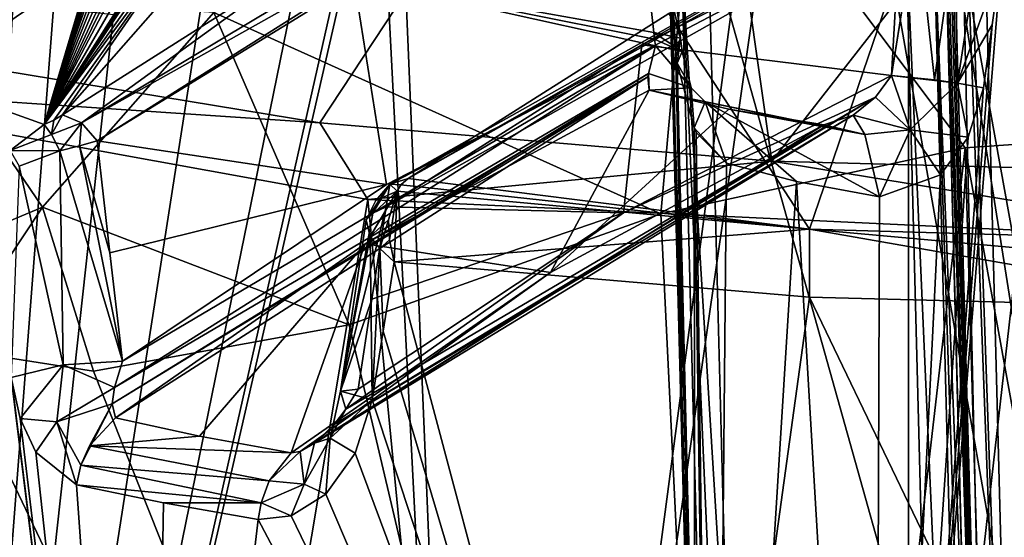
# Model space of a CAD drawing. Header units: millimetres. Extents: x -348 to 175, y 0 to 247.
# Tile 153 of 196: x 134.26 to 146.71, y 82.37 to 88.92. Entities that reach past the tile are written whole.
import ezdxf

# ---------------------------------------------------------------- set-up
doc = ezdxf.new("R2010")
doc.units = ezdxf.units.MM
doc.header["$LTSCALE"] = 65.185185
for name, color, linetype in [('1026', 7, 'CONTINUOUS'), ('1028', 7, 'CONTINUOUS'), ('1031', 7, 'CONTINUOUS'), ('1032', 7, 'CONTINUOUS'), ('1035', 7, 'CONTINUOUS'), ('1042', 7, 'CONTINUOUS'), ('1056', 7, 'CONTINUOUS'), ('1057', 7, 'CONTINUOUS'), ('1059', 7, 'CONTINUOUS'), ('1062', 7, 'CONTINUOUS'), ('1067', 7, 'CONTINUOUS'), ('1068', 7, 'CONTINUOUS'), ('1073', 7, 'CONTINUOUS'), ('1074', 7, 'CONTINUOUS'), ('1075', 7, 'CONTINUOUS'), ('1076', 7, 'CONTINUOUS'), ('1079', 7, 'CONTINUOUS'), ('1080', 7, 'CONTINUOUS'), ('1081', 7, 'CONTINUOUS'), ('1085', 7, 'CONTINUOUS'), ('1087', 7, 'CONTINUOUS'), ('1089', 7, 'CONTINUOUS'), ('1093', 7, 'CONTINUOUS'), ('1124', 7, 'CONTINUOUS'), ('1125', 7, 'CONTINUOUS'), ('1126', 7, 'CONTINUOUS'), ('1129', 7, 'CONTINUOUS'), ('1149', 7, 'CONTINUOUS'), ('1150', 7, 'CONTINUOUS'), ('1151', 7, 'CONTINUOUS'), ('1152', 7, 'CONTINUOUS'), ('1153', 7, 'CONTINUOUS'), ('1154', 7, 'CONTINUOUS'), ('1183', 7, 'CONTINUOUS'), ('1185', 7, 'CONTINUOUS'), ('1191', 7, 'CONTINUOUS'), ('1192', 7, 'CONTINUOUS'), ('1193', 7, 'CONTINUOUS'), ('1194', 7, 'CONTINUOUS'), ('1195', 7, 'CONTINUOUS'), ('1216', 7, 'CONTINUOUS'), ('1217', 7, 'CONTINUOUS'), ('1218', 7, 'CONTINUOUS'), ('1219', 7, 'CONTINUOUS'), ('1516', 7, 'CONTINUOUS')]:
    doc.layers.add(name, color=color, linetype=linetype)

msp = doc.modelspace()

# ---------------------------------------------------------------- linework, layer by layer
at = {"layer": '1026', "color": 7, "linetype": 'CONTINUOUS', "true_color": 0xe0f2ff}
for points in [[(135.816, 69.577, -16.817), (129.513, 65.474, -8.018), (130.521, 88.127, -10.225), (135.816, 69.577, -16.817)], [(138.662, 86.651, -18.853), (135.816, 69.577, -16.817), (130.521, 88.127, -10.225), (138.662, 86.651, -18.853)], [(140.186, 70.916, -19.69), (135.816, 69.577, -16.817), (138.662, 86.651, -18.853), (140.186, 70.916, -19.69)], [(149.999, 86.113, -22), (140.186, 70.916, -19.69), (138.662, 86.651, -18.853), (149.999, 86.113, -22)], [(144.992, 71.724, -21.422), (140.186, 70.916, -19.69), (149.999, 86.113, -22), (144.992, 71.724, -21.422)], [(150, 71.994, -22), (144.992, 71.724, -21.422), (149.999, 86.113, -22), (150, 71.994, -22)]]:
    msp.add_3dface(points, dxfattribs=at)
at = {"layer": '1028', "color": 7, "linetype": 'CONTINUOUS', "true_color": 0xe0f2ff}
for points in [[(145.724, 80.133, 7.276), (145.461, 90.179, 7.539), (142.966, 89.974, 7.534), (145.724, 80.133, 7.276)], [(143.227, 80.031, 7.273), (145.724, 80.133, 7.276), (142.966, 89.974, 7.534), (143.227, 80.031, 7.273)]]:
    msp.add_3dface(points, dxfattribs=at)
at = {"layer": '1031', "color": 7, "linetype": 'CONTINUOUS', "true_color": 0xe0f2ff}
for points in [[(142.7, 94.665, 0.162), (150, 95.123, 0), (143.77, 87.134, -20.59), (142.7, 94.665, 0.162)], [(143.77, 87.134, -20.59), (150, 95.123, 0), (150.004, 86.969, -21.517), (143.77, 87.134, -20.59)], [(135.541, 93.304, 0.635), (142.7, 94.665, 0.162), (133.368, 88.389, -13.576), (135.541, 93.304, 0.635)], [(133.368, 88.389, -13.576), (142.7, 94.665, 0.162), (138.058, 87.62, -17.873), (133.368, 88.389, -13.576)], [(138.058, 87.62, -17.873), (142.7, 94.665, 0.162), (143.77, 87.134, -20.59), (138.058, 87.62, -17.873)], [(130.144, 89.373, -8.07), (135.541, 93.304, 0.635), (133.368, 88.389, -13.576), (130.144, 89.373, -8.07)]]:
    msp.add_3dface(points, dxfattribs=at)
at = {"layer": '1032', "color": 7, "linetype": 'CONTINUOUS', "true_color": 0xe0f2ff}
for points in [[(149.983, 87.565, 22), (146.216, 87.303, 21.672), (147.525, 80.075, 21.86), (149.983, 87.565, 22)], [(146.216, 87.303, 21.672), (142.368, 86.467, 20.634), (143.482, 63.6, 21.012), (146.216, 87.303, 21.672)], [(146.216, 87.303, 21.672), (143.482, 63.6, 21.012), (146.5, 77.6, 21.72), (146.216, 87.303, 21.672)], [(147.525, 80.075, 21.86), (146.216, 87.303, 21.672), (146.5, 77.6, 21.72), (147.525, 80.075, 21.86)], [(142.368, 86.467, 20.634), (138.427, 85.061, 18.71), (143.482, 63.6, 21.012), (142.368, 86.467, 20.634)], [(138.427, 85.061, 18.71), (135.193, 84.476, 16.271), (143.482, 63.6, 21.012), (138.427, 85.061, 18.71)], [(143.482, 63.6, 21.012), (133.36, 84.765, 14.392), (132.734, 63.6, 13.633), (143.482, 63.6, 21.012)], [(135.193, 84.476, 16.271), (133.36, 84.765, 14.392), (143.482, 63.6, 21.012), (135.193, 84.476, 16.271)]]:
    msp.add_3dface(points, dxfattribs=at)
at = {"layer": '1035', "color": 7, "linetype": 'CONTINUOUS', "true_color": 0xe0f2ff}
for points in [[(142.471, 89.002, -11.834), (144.246, 86.272, -18.019), (145.724, 90.607, -8.597), (142.471, 89.002, -11.834)], [(144.246, 86.272, -18.019), (150, 86.108, -18.926), (145.724, 90.607, -8.597), (144.246, 86.272, -18.019)], [(145.724, 90.607, -8.597), (150, 86.108, -18.926), (146.655, 90.534, -9.006), (145.724, 90.607, -8.597)], [(146.655, 90.534, -9.006), (150, 86.108, -18.926), (147.623, 90.479, -9.312), (146.655, 90.534, -9.006)], [(139.174, 86.914, -15.112), (144.246, 86.272, -18.019), (142.471, 89.002, -11.834), (139.174, 86.914, -15.112)], [(139.082, 86.833, -15.236), (144.246, 86.272, -18.019), (139.174, 86.914, -15.112), (139.082, 86.833, -15.236)], [(139.034, 86.754, -15.374), (144.246, 86.272, -18.019), (139.082, 86.833, -15.236), (139.034, 86.754, -15.374)]]:
    msp.add_3dface(points, dxfattribs=at)
at = {"layer": '1042', "color": 7, "linetype": 'CONTINUOUS', "true_color": 0xe0f2ff}
for points in [[(130.521, 88.127, -10.225), (133.368, 88.389, -13.576), (138.058, 87.62, -17.873), (130.521, 88.127, -10.225)], [(138.662, 86.651, -18.853), (130.521, 88.127, -10.225), (138.058, 87.62, -17.873), (138.662, 86.651, -18.853)], [(138.662, 86.651, -18.853), (138.058, 87.62, -17.873), (143.77, 87.134, -20.59), (138.662, 86.651, -18.853)], [(149.999, 86.113, -22), (138.662, 86.651, -18.853), (143.77, 87.134, -20.59), (149.999, 86.113, -22)], [(149.999, 86.113, -22), (143.77, 87.134, -20.59), (150.004, 86.969, -21.517), (149.999, 86.113, -22)]]:
    msp.add_3dface(points, dxfattribs=at)
at = {"layer": '1056', "color": 7, "linetype": 'CONTINUOUS', "true_color": 0xe0f2ff}
for points in [[(149.983, 87.565, 22), (150.003, 92.981, 23.593), (142.847, 91.798, 22.347), (149.983, 87.565, 22)], [(142.368, 86.467, 20.634), (142.847, 91.798, 22.347), (136.715, 89.015, 19.065), (142.368, 86.467, 20.634)], [(142.368, 86.467, 20.634), (146.216, 87.303, 21.672), (142.847, 91.798, 22.347), (142.368, 86.467, 20.634)], [(146.216, 87.303, 21.672), (149.983, 87.565, 22), (142.847, 91.798, 22.347), (146.216, 87.303, 21.672)], [(138.427, 85.061, 18.71), (142.368, 86.467, 20.634), (136.715, 89.015, 19.065), (138.427, 85.061, 18.71)]]:
    msp.add_3dface(points, dxfattribs=at)
at = {"layer": '1057', "color": 7, "linetype": 'CONTINUOUS', "true_color": 0xe0f2ff}
for points in [[(132.69, 89.291, 16.697), (131.776, 85.389, 12.324), (134.549, 86.554, 16.113), (132.69, 89.291, 16.697)], [(136.715, 89.015, 19.065), (132.69, 89.291, 16.697), (134.549, 86.554, 16.113), (136.715, 89.015, 19.065)], [(138.427, 85.061, 18.71), (136.715, 89.015, 19.065), (134.549, 86.554, 16.113), (138.427, 85.061, 18.71)], [(131.776, 85.389, 12.324), (133.36, 84.765, 14.392), (134.549, 86.554, 16.113), (131.776, 85.389, 12.324)], [(133.36, 84.765, 14.392), (135.193, 84.476, 16.271), (134.549, 86.554, 16.113), (133.36, 84.765, 14.392)], [(135.193, 84.476, 16.271), (138.427, 85.061, 18.71), (134.549, 86.554, 16.113), (135.193, 84.476, 16.271)]]:
    msp.add_3dface(points, dxfattribs=at)
at = {"layer": '1059', "color": 7, "linetype": 'CONTINUOUS', "true_color": 0xe0f2ff}
for points in [[(150, 95.252, 19.171), (147.299, 78.102, 19.433), (144.362, 94.804, 18.336), (150, 95.252, 19.171)], [(138.969, 93.51, 15.735), (144.011, 94.747, 18.226), (140.143, 65.414, 17.348), (138.969, 93.51, 15.735)], [(144.362, 94.804, 18.336), (147.299, 78.102, 19.433), (140.143, 65.414, 17.348), (144.362, 94.804, 18.336)], [(144.011, 94.747, 18.226), (144.362, 94.804, 18.336), (140.143, 65.414, 17.348), (144.011, 94.747, 18.226)], [(138.811, 91.379, 15.692), (138.969, 93.51, 15.735), (140.143, 65.414, 17.348), (138.811, 91.379, 15.692)], [(138.528, 90.548, 15.514), (138.811, 91.379, 15.692), (132.86, 65.414, 10.213), (138.528, 90.548, 15.514)], [(132.86, 65.414, 10.213), (138.811, 91.379, 15.692), (140.143, 65.414, 17.348), (132.86, 65.414, 10.213)], [(137.884, 90.019, 15.034), (138.528, 90.548, 15.514), (132.86, 65.414, 10.213), (137.884, 90.019, 15.034)], [(136.62, 89.514, 13.939), (137.884, 90.019, 15.034), (132.86, 65.414, 10.213), (136.62, 89.514, 13.939)], [(134.227, 89.93, 11.14), (134.688, 89.075, 11.803), (132.86, 65.414, 10.213), (134.227, 89.93, 11.14)], [(135.447, 88.99, 12.731), (136.62, 89.514, 13.939), (132.86, 65.414, 10.213), (135.447, 88.99, 12.731)], [(134.688, 89.075, 11.803), (135.447, 88.99, 12.731), (132.86, 65.414, 10.213), (134.688, 89.075, 11.803)], [(135.864, 70.559, -13.89), (133.859, 86.776, -10.75), (131.318, 67.116, -6.878), (135.864, 70.559, -13.89)], [(134.004, 85.59, -11.02), (133.859, 86.776, -10.75), (135.864, 70.559, -13.89), (134.004, 85.59, -11.02)], [(138.996, 85.859, -15.998), (138.856, 84.985, -15.929), (142.493, 72.716, -18.28), (138.996, 85.859, -15.998)], [(144.246, 85.415, -18.557), (138.996, 85.859, -15.998), (142.493, 72.716, -18.28), (144.246, 85.415, -18.557)], [(134.154, 84.396, -11.289), (134.004, 85.59, -11.02), (135.864, 70.559, -13.89), (134.154, 84.396, -11.289)], [(150, 73.434, -19.742), (144.246, 85.415, -18.557), (142.493, 72.716, -18.28), (150, 73.434, -19.742)], [(150, 85.264, -19.433), (144.246, 85.415, -18.557), (150, 73.434, -19.742), (150, 85.264, -19.433)], [(138.856, 84.985, -15.929), (138.719, 84.113, -15.86), (142.493, 72.716, -18.28), (138.856, 84.985, -15.929)], [(134.269, 83.878, -11.471), (134.154, 84.396, -11.289), (135.864, 70.559, -13.89), (134.269, 83.878, -11.471)], [(138.719, 84.113, -15.86), (138.505, 83.44, -15.727), (142.493, 72.716, -18.28), (138.719, 84.113, -15.86)], [(134.465, 83.454, -11.753), (134.269, 83.878, -11.471), (135.864, 70.559, -13.89), (134.465, 83.454, -11.753)], [(134.982, 83.039, -12.425), (134.465, 83.454, -11.753), (135.864, 70.559, -13.89), (134.982, 83.039, -12.425)], [(138.505, 83.44, -15.727), (138.131, 82.922, -15.464), (142.493, 72.716, -18.28), (138.505, 83.44, -15.727)], [(136.08, 82.811, -13.652), (134.982, 83.039, -12.425), (135.864, 70.559, -13.89), (136.08, 82.811, -13.652)], [(138.131, 82.922, -15.464), (137.696, 82.645, -15.13), (142.493, 72.716, -18.28), (138.131, 82.922, -15.464)], [(137.275, 82.602, -14.779), (136.08, 82.811, -13.652), (135.864, 70.559, -13.89), (137.275, 82.602, -14.779)], [(142.493, 72.716, -18.28), (137.275, 82.602, -14.779), (135.864, 70.559, -13.89), (142.493, 72.716, -18.28)], [(137.696, 82.645, -15.13), (137.275, 82.602, -14.779), (142.493, 72.716, -18.28), (137.696, 82.645, -15.13)]]:
    msp.add_3dface(points, dxfattribs=at)
at = {"layer": '1062', "color": 7, "linetype": 'CONTINUOUS', "true_color": 0xe0f2ff}
for points in [[(138.628, 86.087, -9.033), (140.972, 85.727, -11.183), (142.219, 88.031, -5.442), (138.628, 86.087, -9.033)], [(142.219, 88.031, -5.442), (140.972, 85.727, -11.183), (143.228, 87.794, -6.678), (142.219, 88.031, -5.442)], [(140.972, 85.727, -11.183), (144.429, 87.594, -7.726), (143.228, 87.794, -6.678), (140.972, 85.727, -11.183)], [(135.474, 83.886, -12.187), (136.537, 83.655, -13.372), (138.628, 86.087, -9.033), (135.474, 83.886, -12.187)], [(136.537, 83.655, -13.372), (137.693, 83.443, -14.461), (138.628, 86.087, -9.033), (136.537, 83.655, -13.372)], [(137.693, 83.443, -14.461), (140.972, 85.727, -11.183), (138.628, 86.087, -9.033), (137.693, 83.443, -14.461)]]:
    msp.add_3dface(points, dxfattribs=at)
at = {"layer": '1067', "color": 7, "linetype": 'CONTINUOUS', "true_color": 0xe0f2ff}
for points in [[(142.126, 88.608, -11.363), (145.398, 90.228, -8.106), (145.283, 88.217, -7.675), (142.126, 88.608, -11.363)], [(145.283, 88.217, -7.675), (145.398, 90.228, -8.106), (145.44, 89.206, -7.775), (145.283, 88.217, -7.675)], [(138.897, 86.556, -14.576), (142.126, 88.608, -11.363), (141.897, 86.481, -11.059), (138.897, 86.556, -14.576)], [(141.897, 86.481, -11.059), (142.126, 88.608, -11.363), (145.283, 88.217, -7.675), (141.897, 86.481, -11.059)], [(138.716, 85.387, -14.492), (138.897, 86.556, -14.576), (141.897, 86.481, -11.059), (138.716, 85.387, -14.492)], [(138.543, 84.247, -14.409), (138.716, 85.387, -14.492), (141.897, 86.481, -11.059), (138.543, 84.247, -14.409)]]:
    msp.add_3dface(points, dxfattribs=at)
at = {"layer": '1068', "color": 7, "linetype": 'CONTINUOUS', "true_color": 0xe0f2ff}
for points in [[(138.485, 89.44, -7.647), (142.278, 88.763, -4.707), (142.139, 90.026, -4.405), (138.485, 89.44, -7.647)], [(135.242, 87.391, -10.874), (138.9, 86.839, -8.142), (138.485, 89.44, -7.647), (135.242, 87.391, -10.874)], [(142.289, 88.679, -4.725), (142.278, 88.763, -4.707), (138.485, 89.44, -7.647), (142.289, 88.679, -4.725)], [(142.301, 88.594, -4.744), (142.289, 88.679, -4.725), (138.485, 89.44, -7.647), (142.301, 88.594, -4.744)], [(138.9, 86.839, -8.142), (142.301, 88.594, -4.744), (138.485, 89.44, -7.647), (138.9, 86.839, -8.142)], [(135.402, 85.976, -11.183), (138.9, 86.839, -8.142), (135.242, 87.391, -10.874), (135.402, 85.976, -11.183)], [(135.562, 84.604, -11.479), (138.9, 86.839, -8.142), (135.402, 85.976, -11.183), (135.562, 84.604, -11.479)]]:
    msp.add_3dface(points, dxfattribs=at)
at = {"layer": '1073', "color": 7, "linetype": 'CONTINUOUS', "true_color": 0xe0f2ff}
for points in [[(153.631, 93.702, 9.131), (146.369, 93.702, 9.131), (148.181, 78.65, 8.737), (153.631, 93.702, 9.131)], [(146.369, 93.702, 9.131), (146.987, 70.087, 8.513), (148.181, 78.65, 8.737), (146.369, 93.702, 9.131)]]:
    msp.add_3dface(points, dxfattribs=at)
at = {"layer": '1074', "color": 7, "linetype": 'CONTINUOUS', "true_color": 0xe0f2ff}
for points in [[(146.487, 70.087, 8.013), (145.955, 90.395, 8.545), (146.487, 70.087, 7.513), (146.487, 70.087, 8.013)], [(146.487, 70.087, 7.513), (145.955, 90.395, 8.545), (146.224, 80.131, 7.776), (146.487, 70.087, 7.513)], [(146.224, 80.131, 7.776), (145.955, 90.395, 8.545), (145.959, 90.275, 8.302), (146.224, 80.131, 7.776)], [(145.961, 90.176, 8.039), (146.224, 80.131, 7.776), (145.959, 90.275, 8.302), (145.961, 90.176, 8.039)]]:
    msp.add_3dface(points, dxfattribs=at)
at = {"layer": '1075', "color": 7, "linetype": 'CONTINUOUS', "true_color": 0xe0f2ff}
for points in [[(142.721, 80.255, -3.276), (142.453, 90.481, 4.175), (142.45, 90.61, -3.337), (142.721, 80.255, -3.276)], [(142.459, 90.279, 4.268), (142.453, 90.481, 4.175), (142.721, 80.255, -3.276), (142.459, 90.279, 4.268)], [(142.464, 90.052, 4.432), (142.459, 90.279, 4.268), (142.721, 80.255, -3.276), (142.464, 90.052, 4.432)], [(142.475, 89.657, 4.949), (142.464, 90.052, 4.432), (142.721, 80.255, -3.276), (142.475, 89.657, 4.949)], [(142.482, 89.401, 5.754), (142.475, 89.657, 4.949), (142.721, 80.255, -3.276), (142.482, 89.401, 5.754)], [(142.48, 89.464, 7.02), (142.481, 89.437, 6.86), (142.721, 80.255, -3.276), (142.48, 89.464, 7.02)], [(142.734, 79.775, 6.767), (142.48, 89.464, 7.02), (142.721, 80.255, -3.276), (142.734, 79.775, 6.767)], [(142.481, 89.409, 6.699), (142.721, 80.255, -3.276), (142.481, 89.437, 6.86), (142.481, 89.409, 6.699)], [(142.481, 89.409, 6.699), (142.482, 89.401, 5.754), (142.721, 80.255, -3.276), (142.481, 89.409, 6.699)]]:
    msp.add_3dface(points, dxfattribs=at)
at = {"layer": '1076', "color": 7, "linetype": 'CONTINUOUS', "true_color": 0xe0f2ff}
for points in [[(147.287, 89.603, -7.816), (145.072, 70.087, -5.998), (146.671, 89.652, -7.576), (147.287, 89.603, -7.816)], [(146.671, 89.652, -7.576), (145.072, 70.087, -5.998), (146.559, 88.859, -7.503), (146.671, 89.652, -7.576)], [(147.981, 70.087, -7.496), (145.072, 70.087, -5.998), (147.287, 89.603, -7.816), (147.981, 70.087, -7.496)], [(146.559, 88.859, -7.503), (145.072, 70.087, -5.998), (146.448, 88.061, -7.428), (146.559, 88.859, -7.503)], [(142.552, 88.544, -3.54), (142.563, 88.459, -3.556), (142.799, 79.182, -3.487), (142.552, 88.544, -3.54)], [(142.573, 88.375, -3.573), (142.799, 79.182, -3.487), (142.563, 88.459, -3.556), (142.573, 88.375, -3.573)], [(142.799, 79.182, -3.487), (142.573, 88.375, -3.573), (142.788, 87.554, -3.943), (142.799, 79.182, -3.487)], [(146.448, 88.061, -7.428), (145.072, 70.087, -5.998), (146.254, 87.437, -7.313), (146.448, 88.061, -7.428)], [(143.039, 70.087, -3.436), (142.799, 79.182, -3.487), (142.788, 87.554, -3.943), (143.039, 70.087, -3.436)], [(142.815, 87.497, -3.991), (143.039, 70.087, -3.436), (142.788, 87.554, -3.943), (142.815, 87.497, -3.991)], [(143.199, 87.11, -4.596), (143.039, 70.087, -3.436), (142.815, 87.497, -3.991), (143.199, 87.11, -4.596)], [(146.254, 87.437, -7.313), (145.072, 70.087, -5.998), (145.902, 86.963, -7.108), (146.254, 87.437, -7.313)], [(144.082, 86.877, -5.68), (143.039, 70.087, -3.436), (143.199, 87.11, -4.596), (144.082, 86.877, -5.68)], [(145.902, 86.963, -7.108), (145.072, 70.087, -5.998), (145.131, 86.681, -6.595), (145.902, 86.963, -7.108)], [(145.072, 70.087, -5.998), (143.039, 70.087, -3.436), (144.082, 86.877, -5.68), (145.072, 70.087, -5.998)], [(145.131, 86.681, -6.595), (145.072, 70.087, -5.998), (144.082, 86.877, -5.68), (145.131, 86.681, -6.595)]]:
    msp.add_3dface(points, dxfattribs=at)
at = {"layer": '1079', "color": 7, "linetype": 'CONTINUOUS', "true_color": 0xe0f2ff}
for points in [[(145.5, 70.1, 4.5), (145.5, 93.504, 4.5), (148.181, 76.55, 4.5), (145.5, 70.1, 4.5)], [(145.5, 93.504, 4.5), (154.5, 93.504, 4.5), (151.819, 78.65, 4.5), (145.5, 93.504, 4.5)], [(150, 79.7, 4.5), (145.5, 93.504, 4.5), (151.819, 78.65, 4.5), (150, 79.7, 4.5)], [(145.5, 93.504, 4.5), (150, 79.7, 4.5), (148.181, 78.65, 4.5), (145.5, 93.504, 4.5)], [(148.181, 76.55, 4.5), (145.5, 93.504, 4.5), (148.181, 78.65, 4.5), (148.181, 76.55, 4.5)]]:
    msp.add_3dface(points, dxfattribs=at)
at = {"layer": '1080', "color": 7, "linetype": 'CONTINUOUS', "true_color": 0xe0f2ff}
for points in [[(145.5, 93.504, 4.5), (145.5, 70.1, 4.5), (145.5, 92.84, -0.06), (145.5, 93.504, 4.5)], [(145.5, 92.84, -0.06), (145.5, 70.1, 4.5), (145.5, 91.839, -4.5), (145.5, 92.84, -0.06)], [(145.5, 70.1, 4.5), (145.5, 70.1, -4.5), (145.5, 91.839, -4.5), (145.5, 70.1, 4.5)]]:
    msp.add_3dface(points, dxfattribs=at)
at = {"layer": '1081', "color": 7, "linetype": 'CONTINUOUS', "true_color": 0xe0f2ff}
for points in [[(145.5, 91.839, -4.5), (145.5, 70.1, -4.5), (154.5, 91.839, -4.5), (145.5, 91.839, -4.5)], [(145.5, 70.1, -4.5), (154.5, 70.1, -4.5), (154.5, 91.839, -4.5), (145.5, 70.1, -4.5)]]:
    msp.add_3dface(points, dxfattribs=at)
at = {"layer": '1085', "color": 7, "linetype": 'CONTINUOUS', "true_color": 0xe0f2ff}
for points in [[(146.101, 93.603, 9.049), (146.987, 70.087, 8.513), (146.161, 93.635, 9.083), (146.101, 93.603, 9.049)], [(146.987, 70.087, 8.513), (146.369, 93.702, 9.131), (146.161, 93.635, 9.083), (146.987, 70.087, 8.513)], [(145.977, 93.506, 8.931), (145.976, 92.426, 8.86), (146.634, 70.081, 8.366), (145.977, 93.506, 8.931)], [(146.101, 93.603, 9.049), (145.977, 93.506, 8.931), (146.634, 70.081, 8.366), (146.101, 93.603, 9.049)], [(146.987, 70.087, 8.513), (146.101, 93.603, 9.049), (146.634, 70.081, 8.366), (146.987, 70.087, 8.513)], [(145.976, 92.426, 8.86), (145.979, 91.389, 8.787), (146.634, 70.081, 8.366), (145.976, 92.426, 8.86)], [(146.634, 70.081, 8.366), (145.979, 91.389, 8.787), (145.965, 90.769, 8.692), (146.634, 70.081, 8.366)], [(145.955, 90.395, 8.545), (146.634, 70.081, 8.366), (145.965, 90.769, 8.692), (145.955, 90.395, 8.545)], [(145.955, 90.395, 8.545), (146.487, 70.087, 8.013), (146.634, 70.081, 8.366), (145.955, 90.395, 8.545)]]:
    msp.add_3dface(points, dxfattribs=at)
at = {"layer": '1087', "color": 7, "linetype": 'CONTINUOUS', "true_color": 0xe0f2ff}
for points in [[(145.461, 90.179, 7.539), (146.341, 70.081, 7.159), (145.815, 90.182, 7.685), (145.461, 90.179, 7.539)], [(145.461, 90.179, 7.539), (145.724, 80.133, 7.276), (146.341, 70.081, 7.159), (145.461, 90.179, 7.539)], [(146.487, 70.087, 7.513), (146.224, 80.131, 7.776), (145.815, 90.182, 7.685), (146.487, 70.087, 7.513)], [(146.341, 70.081, 7.159), (146.487, 70.087, 7.513), (145.815, 90.182, 7.685), (146.341, 70.081, 7.159)], [(146.224, 80.131, 7.776), (145.961, 90.176, 8.039), (145.815, 90.182, 7.685), (146.224, 80.131, 7.776)]]:
    msp.add_3dface(points, dxfattribs=at)
at = {"layer": '1089', "color": 7, "linetype": 'CONTINUOUS', "true_color": 0xe0f2ff}
for points in [[(142.721, 80.255, -3.276), (142.45, 90.61, -3.337), (142.452, 90.581, -3.376), (142.721, 80.255, -3.276)], [(142.987, 70.087, -3.214), (142.452, 90.581, -3.376), (143, 70.087, -3.328), (142.987, 70.087, -3.214)], [(142.987, 70.087, -3.214), (142.721, 80.255, -3.276), (142.452, 90.581, -3.376), (142.987, 70.087, -3.214)], [(143, 70.087, -3.328), (142.452, 90.581, -3.376), (142.493, 89.606, -3.461), (143, 70.087, -3.328)], [(142.552, 88.544, -3.54), (143, 70.087, -3.328), (142.493, 89.606, -3.461), (142.552, 88.544, -3.54)], [(142.552, 88.544, -3.54), (142.799, 79.182, -3.487), (143, 70.087, -3.328), (142.552, 88.544, -3.54)]]:
    msp.add_3dface(points, dxfattribs=at)
at = {"layer": '1093', "color": 7, "linetype": 'CONTINUOUS', "true_color": 0xe0f2ff}
for points in [[(143.227, 80.031, 7.273), (142.966, 89.974, 7.534), (142.629, 89.745, 7.391), (143.227, 80.031, 7.273)], [(142.48, 89.464, 7.02), (143.134, 70.081, 6.866), (142.629, 89.745, 7.391), (142.48, 89.464, 7.02)], [(143.487, 70.087, 7.013), (143.227, 80.031, 7.273), (142.629, 89.745, 7.391), (143.487, 70.087, 7.013)], [(143.134, 70.081, 6.866), (143.487, 70.087, 7.013), (142.629, 89.745, 7.391), (143.134, 70.081, 6.866)], [(142.48, 89.464, 7.02), (142.734, 79.775, 6.767), (143.134, 70.081, 6.866), (142.48, 89.464, 7.02)]]:
    msp.add_3dface(points, dxfattribs=at)
at = {"layer": '1124', "color": 7, "linetype": 'CONTINUOUS', "true_color": 0xe0f2ff}
for points in [[(142.301, 88.594, -4.744), (135.562, 84.604, -11.479), (135.461, 84.271, -11.712), (142.301, 88.594, -4.744)], [(142.301, 88.594, -4.744), (135.461, 84.271, -11.712), (142.212, 88.245, -5.051), (142.301, 88.594, -4.744)], [(142.301, 88.594, -4.744), (138.9, 86.839, -8.142), (135.562, 84.604, -11.479), (142.301, 88.594, -4.744)], [(135.461, 84.271, -11.712), (135.429, 84.064, -11.91), (142.212, 88.245, -5.051), (135.461, 84.271, -11.712)], [(142.212, 88.245, -5.051), (135.429, 84.064, -11.91), (142.205, 88.203, -5.106), (142.212, 88.245, -5.051)], [(135.429, 84.064, -11.91), (135.474, 83.886, -12.187), (142.205, 88.203, -5.106), (135.429, 84.064, -11.91)], [(135.474, 83.886, -12.187), (138.628, 86.087, -9.033), (142.205, 88.203, -5.106), (135.474, 83.886, -12.187)], [(138.628, 86.087, -9.033), (142.219, 88.031, -5.442), (142.205, 88.203, -5.106), (138.628, 86.087, -9.033)]]:
    msp.add_3dface(points, dxfattribs=at)
at = {"layer": '1125', "color": 7, "linetype": 'CONTINUOUS', "true_color": 0xe0f2ff}
for points in [[(141.897, 86.481, -11.059), (145.283, 88.217, -7.675), (145.083, 87.943, -7.75), (141.897, 86.481, -11.059)], [(138.236, 83.801, -14.546), (138.386, 83.994, -14.496), (145.083, 87.943, -7.75), (138.236, 83.801, -14.546)], [(144.8, 87.717, -7.79), (138.236, 83.801, -14.546), (145.083, 87.943, -7.75), (144.8, 87.717, -7.79)], [(138.386, 83.994, -14.496), (141.897, 86.481, -11.059), (145.083, 87.943, -7.75), (138.386, 83.994, -14.496)], [(144.429, 87.594, -7.726), (137.988, 83.564, -14.569), (144.8, 87.717, -7.79), (144.429, 87.594, -7.726)], [(137.988, 83.564, -14.569), (138.236, 83.801, -14.546), (144.8, 87.717, -7.79), (137.988, 83.564, -14.569)], [(144.429, 87.594, -7.726), (140.972, 85.727, -11.183), (137.809, 83.459, -14.531), (144.429, 87.594, -7.726)], [(137.988, 83.564, -14.569), (144.429, 87.594, -7.726), (137.809, 83.459, -14.531), (137.988, 83.564, -14.569)], [(138.543, 84.247, -14.409), (141.897, 86.481, -11.059), (138.386, 83.994, -14.496), (138.543, 84.247, -14.409)], [(140.972, 85.727, -11.183), (137.693, 83.443, -14.461), (137.809, 83.459, -14.531), (140.972, 85.727, -11.183)]]:
    msp.add_3dface(points, dxfattribs=at)
at = {"layer": '1126', "color": 7, "linetype": 'CONTINUOUS', "true_color": 0xe0f2ff}
for points in [[(137.878, 89.676, -7.611), (135.042, 87.62, -10.836), (141.391, 91.421, -4.116), (137.878, 89.676, -7.611)], [(141.391, 91.421, -4.116), (135.042, 87.62, -10.836), (141.615, 91.313, -4.295), (141.391, 91.421, -4.116)], [(135.042, 87.62, -10.836), (135.242, 87.391, -10.874), (141.615, 91.313, -4.295), (135.042, 87.62, -10.836)], [(135.242, 87.391, -10.874), (138.485, 89.44, -7.647), (141.615, 91.313, -4.295), (135.242, 87.391, -10.874)], [(134.805, 87.719, -10.668), (135.042, 87.62, -10.836), (137.878, 89.676, -7.611), (134.805, 87.719, -10.668)]]:
    msp.add_3dface(points, dxfattribs=at)
at = {"layer": '1129', "color": 7, "linetype": 'CONTINUOUS', "true_color": 0xe0f2ff}
for points in [[(138.94, 86.841, -14.823), (139.174, 86.914, -15.112), (145.479, 90.531, -8.319), (138.94, 86.841, -14.823)], [(145.398, 90.228, -8.106), (138.94, 86.841, -14.823), (145.479, 90.531, -8.319), (145.398, 90.228, -8.106)], [(139.174, 86.914, -15.112), (142.471, 89.002, -11.834), (145.724, 90.607, -8.597), (139.174, 86.914, -15.112)], [(139.174, 86.914, -15.112), (145.724, 90.607, -8.597), (145.479, 90.531, -8.319), (139.174, 86.914, -15.112)], [(145.398, 90.228, -8.106), (142.126, 88.608, -11.363), (138.897, 86.556, -14.576), (145.398, 90.228, -8.106)], [(145.398, 90.228, -8.106), (138.897, 86.556, -14.576), (138.94, 86.841, -14.823), (145.398, 90.228, -8.106)]]:
    msp.add_3dface(points, dxfattribs=at)
at = {"layer": '1149', "color": 7, "linetype": 'CONTINUOUS', "true_color": 0xe0f2ff}
for points in [[(142.278, 88.763, -4.707), (142.289, 88.679, -4.725), (142.638, 88.52, -4.198), (142.278, 88.763, -4.707)], [(142.278, 88.763, -4.707), (142.638, 88.52, -4.198), (142.615, 88.689, -4.163), (142.278, 88.763, -4.707)], [(142.289, 88.679, -4.725), (142.301, 88.594, -4.744), (142.638, 88.52, -4.198), (142.289, 88.679, -4.725)], [(142.563, 88.459, -3.556), (142.552, 88.544, -3.54), (142.615, 88.689, -4.163), (142.563, 88.459, -3.556)], [(142.573, 88.375, -3.573), (142.563, 88.459, -3.556), (142.615, 88.689, -4.163), (142.573, 88.375, -3.573)], [(142.638, 88.52, -4.198), (142.573, 88.375, -3.573), (142.615, 88.689, -4.163), (142.638, 88.52, -4.198)]]:
    msp.add_3dface(points, dxfattribs=at)
at = {"layer": '1150', "color": 7, "linetype": 'CONTINUOUS', "true_color": 0xe0f2ff}
for points in [[(142.301, 88.594, -4.744), (142.212, 88.245, -5.051), (142.751, 88.06, -4.526), (142.301, 88.594, -4.744)], [(142.638, 88.52, -4.198), (142.301, 88.594, -4.744), (142.751, 88.06, -4.526), (142.638, 88.52, -4.198)], [(142.573, 88.375, -3.573), (142.638, 88.52, -4.198), (142.751, 88.06, -4.526), (142.573, 88.375, -3.573)], [(142.788, 87.554, -3.943), (142.573, 88.375, -3.573), (142.751, 88.06, -4.526), (142.788, 87.554, -3.943)], [(142.219, 88.031, -5.442), (142.212, 88.245, -5.051), (142.205, 88.203, -5.106), (142.219, 88.031, -5.442)], [(142.212, 88.245, -5.051), (142.219, 88.031, -5.442), (142.751, 88.06, -4.526), (142.212, 88.245, -5.051)], [(142.219, 88.031, -5.442), (142.927, 87.884, -4.931), (142.751, 88.06, -4.526), (142.219, 88.031, -5.442)], [(142.927, 87.884, -4.931), (142.788, 87.554, -3.943), (142.751, 88.06, -4.526), (142.927, 87.884, -4.931)], [(143.199, 87.11, -4.596), (142.788, 87.554, -3.943), (142.927, 87.884, -4.931), (143.199, 87.11, -4.596)], [(143.199, 87.11, -4.596), (142.815, 87.497, -3.991), (142.788, 87.554, -3.943), (143.199, 87.11, -4.596)]]:
    msp.add_3dface(points, dxfattribs=at)
at = {"layer": '1151', "color": 7, "linetype": 'CONTINUOUS', "true_color": 0xe0f2ff}
for points in [[(142.219, 88.031, -5.442), (143.228, 87.794, -6.678), (144.948, 87.472, -6.995), (142.219, 88.031, -5.442)], [(142.927, 87.884, -4.931), (142.219, 88.031, -5.442), (144.948, 87.472, -6.995), (142.927, 87.884, -4.931)], [(145.131, 86.681, -6.595), (144.082, 86.877, -5.68), (142.927, 87.884, -4.931), (145.131, 86.681, -6.595)], [(145.131, 86.681, -6.595), (142.927, 87.884, -4.931), (144.948, 87.472, -6.995), (145.131, 86.681, -6.595)], [(144.082, 86.877, -5.68), (143.199, 87.11, -4.596), (142.927, 87.884, -4.931), (144.082, 86.877, -5.68)], [(143.228, 87.794, -6.678), (144.429, 87.594, -7.726), (144.948, 87.472, -6.995), (143.228, 87.794, -6.678)]]:
    msp.add_3dface(points, dxfattribs=at)
at = {"layer": '1152', "color": 7, "linetype": 'CONTINUOUS', "true_color": 0xe0f2ff}
for points in [[(145.083, 87.943, -7.75), (145.283, 88.217, -7.675), (145.519, 87.529, -7.169), (145.083, 87.943, -7.75)], [(145.283, 88.217, -7.675), (146.118, 88.122, -7.339), (145.519, 87.529, -7.169), (145.283, 88.217, -7.675)], [(146.118, 88.122, -7.339), (145.283, 88.217, -7.675), (145.828, 88.165, -7.357), (146.118, 88.122, -7.339)], [(146.118, 88.122, -7.339), (146.254, 87.437, -7.313), (145.519, 87.529, -7.169), (146.118, 88.122, -7.339)], [(146.448, 88.061, -7.428), (146.254, 87.437, -7.313), (146.118, 88.122, -7.339), (146.448, 88.061, -7.428)], [(144.8, 87.717, -7.79), (145.083, 87.943, -7.75), (145.519, 87.529, -7.169), (144.8, 87.717, -7.79)], [(144.429, 87.594, -7.726), (144.8, 87.717, -7.79), (144.948, 87.472, -6.995), (144.429, 87.594, -7.726)], [(144.948, 87.472, -6.995), (144.8, 87.717, -7.79), (145.519, 87.529, -7.169), (144.948, 87.472, -6.995)], [(145.131, 86.681, -6.595), (144.948, 87.472, -6.995), (145.519, 87.529, -7.169), (145.131, 86.681, -6.595)], [(145.902, 86.963, -7.108), (145.131, 86.681, -6.595), (145.519, 87.529, -7.169), (145.902, 86.963, -7.108)], [(146.254, 87.437, -7.313), (145.902, 86.963, -7.108), (145.519, 87.529, -7.169), (146.254, 87.437, -7.313)]]:
    msp.add_3dface(points, dxfattribs=at)
at = {"layer": '1153', "color": 7, "linetype": 'CONTINUOUS', "true_color": 0xe0f2ff}
for points in [[(145.605, 90.23, -7.876), (145.283, 88.217, -7.675), (145.44, 89.206, -7.775), (145.605, 90.23, -7.876)], [(145.283, 88.217, -7.675), (145.605, 90.23, -7.876), (145.828, 88.165, -7.357), (145.283, 88.217, -7.675)], [(145.828, 88.165, -7.357), (145.605, 90.23, -7.876), (146.09, 90.027, -7.552), (145.828, 88.165, -7.357)], [(146.118, 88.122, -7.339), (145.828, 88.165, -7.357), (146.09, 90.027, -7.552), (146.118, 88.122, -7.339)], [(146.383, 89.854, -7.513), (146.118, 88.122, -7.339), (146.09, 90.027, -7.552), (146.383, 89.854, -7.513)], [(146.671, 89.652, -7.576), (146.118, 88.122, -7.339), (146.383, 89.854, -7.513), (146.671, 89.652, -7.576)], [(146.671, 89.652, -7.576), (146.559, 88.859, -7.503), (146.118, 88.122, -7.339), (146.671, 89.652, -7.576)], [(146.559, 88.859, -7.503), (146.448, 88.061, -7.428), (146.118, 88.122, -7.339), (146.559, 88.859, -7.503)]]:
    msp.add_3dface(points, dxfattribs=at)
at = {"layer": '1154', "color": 7, "linetype": 'CONTINUOUS', "true_color": 0xe0f2ff}
for points in [[(142.076, 91.045, -4.118), (142.139, 90.026, -4.405), (142.615, 88.689, -4.163), (142.076, 91.045, -4.118)], [(142.076, 91.045, -4.118), (142.615, 88.689, -4.163), (142.362, 90.853, -3.791), (142.076, 91.045, -4.118)], [(142.552, 88.544, -3.54), (142.493, 89.606, -3.461), (142.362, 90.853, -3.791), (142.552, 88.544, -3.54)], [(142.615, 88.689, -4.163), (142.552, 88.544, -3.54), (142.362, 90.853, -3.791), (142.615, 88.689, -4.163)], [(142.139, 90.026, -4.405), (142.278, 88.763, -4.707), (142.615, 88.689, -4.163), (142.139, 90.026, -4.405)]]:
    msp.add_3dface(points, dxfattribs=at)
at = {"layer": '1183', "color": 7, "linetype": 'CONTINUOUS', "true_color": 0xe0f2ff}
msp.add_3dface([(134.573, 87.596, -10.795), (132.451, 88.359, -6.68), (134.14, 87.267, -10.875), (134.573, 87.596, -10.795)], dxfattribs=at)
at = {"layer": '1185', "color": 7, "linetype": 'CONTINUOUS', "true_color": 0xe0f2ff}
for points in [[(138.937, 86.14, -15.902), (139.034, 86.754, -15.374), (138.925, 86.393, -15.757), (138.937, 86.14, -15.902)], [(138.996, 85.859, -15.998), (139.034, 86.754, -15.374), (138.937, 86.14, -15.902), (138.996, 85.859, -15.998)], [(144.246, 86.272, -18.019), (139.034, 86.754, -15.374), (138.996, 85.859, -15.998), (144.246, 86.272, -18.019)], [(144.246, 86.272, -18.019), (138.996, 85.859, -15.998), (144.246, 85.415, -18.557), (144.246, 86.272, -18.019)], [(150, 86.108, -18.926), (144.246, 86.272, -18.019), (150, 85.753, -19.29), (150, 86.108, -18.926)], [(144.246, 86.272, -18.019), (144.246, 85.415, -18.557), (150, 85.264, -19.433), (144.246, 86.272, -18.019)], [(144.246, 86.272, -18.019), (150, 85.264, -19.433), (150, 85.753, -19.29), (144.246, 86.272, -18.019)]]:
    msp.add_3dface(points, dxfattribs=at)
at = {"layer": '1191', "color": 7, "linetype": 'CONTINUOUS', "true_color": 0xe0f2ff}
for points in [[(135.402, 85.976, -11.183), (135.242, 87.391, -10.874), (135.017, 87.326, -11.022), (135.402, 85.976, -11.183)], [(134.768, 87.263, -11.101), (135.562, 84.604, -11.479), (135.017, 87.326, -11.022), (134.768, 87.263, -11.101)], [(135.562, 84.604, -11.479), (135.402, 85.976, -11.183), (135.017, 87.326, -11.022), (135.562, 84.604, -11.479)], [(134.255, 87.069, -11.055), (134.81, 84.557, -11.678), (134.768, 87.263, -11.101), (134.255, 87.069, -11.055)], [(134.81, 84.557, -11.678), (135.562, 84.604, -11.479), (134.768, 87.263, -11.101), (134.81, 84.557, -11.678)], [(134.154, 84.396, -11.289), (134.81, 84.557, -11.678), (134.255, 87.069, -11.055), (134.154, 84.396, -11.289)]]:
    msp.add_3dface(points, dxfattribs=at)
at = {"layer": '1192', "color": 7, "linetype": 'CONTINUOUS', "true_color": 0xe0f2ff}
for points in [[(134.154, 84.396, -11.289), (134.269, 83.878, -11.471), (134.81, 84.557, -11.678), (134.154, 84.396, -11.289)], [(134.81, 84.557, -11.678), (134.269, 83.878, -11.471), (134.731, 83.837, -11.896), (134.81, 84.557, -11.678)], [(135.461, 84.271, -11.712), (134.81, 84.557, -11.678), (134.731, 83.837, -11.896), (135.461, 84.271, -11.712)], [(135.461, 84.271, -11.712), (135.562, 84.604, -11.479), (134.81, 84.557, -11.678), (135.461, 84.271, -11.712)], [(135.429, 84.064, -11.91), (135.461, 84.271, -11.712), (134.731, 83.837, -11.896), (135.429, 84.064, -11.91)], [(135.429, 84.064, -11.91), (134.731, 83.837, -11.896), (135.037, 83.288, -12.429), (135.429, 84.064, -11.91)], [(135.429, 84.064, -11.91), (135.037, 83.288, -12.429), (135.146, 83.533, -12.387), (135.429, 84.064, -11.91)], [(135.474, 83.886, -12.187), (135.429, 84.064, -11.91), (135.146, 83.533, -12.387), (135.474, 83.886, -12.187)], [(134.269, 83.878, -11.471), (134.465, 83.454, -11.753), (134.731, 83.837, -11.896), (134.269, 83.878, -11.471)], [(134.465, 83.454, -11.753), (134.982, 83.039, -12.425), (134.731, 83.837, -11.896), (134.465, 83.454, -11.753)], [(134.731, 83.837, -11.896), (134.982, 83.039, -12.425), (135.037, 83.288, -12.429), (134.731, 83.837, -11.896)]]:
    msp.add_3dface(points, dxfattribs=at)
at = {"layer": '1193', "color": 7, "linetype": 'CONTINUOUS', "true_color": 0xe0f2ff}
for points in [[(136.537, 83.655, -13.372), (135.474, 83.886, -12.187), (135.146, 83.533, -12.387), (136.537, 83.655, -13.372)], [(137.693, 83.443, -14.461), (136.537, 83.655, -13.372), (135.146, 83.533, -12.387), (137.693, 83.443, -14.461)], [(135.146, 83.533, -12.387), (135.037, 83.288, -12.429), (137.417, 83.09, -14.711), (135.146, 83.533, -12.387)], [(137.693, 83.443, -14.461), (135.146, 83.533, -12.387), (137.417, 83.09, -14.711), (137.693, 83.443, -14.461)], [(135.037, 83.288, -12.429), (134.982, 83.039, -12.425), (137.314, 82.811, -14.775), (135.037, 83.288, -12.429)], [(137.417, 83.09, -14.711), (135.037, 83.288, -12.429), (137.314, 82.811, -14.775), (137.417, 83.09, -14.711)], [(134.982, 83.039, -12.425), (136.08, 82.811, -13.652), (137.314, 82.811, -14.775), (134.982, 83.039, -12.425)], [(136.08, 82.811, -13.652), (137.275, 82.602, -14.779), (137.314, 82.811, -14.775), (136.08, 82.811, -13.652)]]:
    msp.add_3dface(points, dxfattribs=at)
at = {"layer": '1194', "color": 7, "linetype": 'CONTINUOUS', "true_color": 0xe0f2ff}
for points in [[(138.188, 83.63, -15.296), (138.719, 84.113, -15.86), (138.316, 84.224, -15.176), (138.188, 83.63, -15.296)], [(138.386, 83.994, -14.496), (138.188, 83.63, -15.296), (138.316, 84.224, -15.176), (138.386, 83.994, -14.496)], [(138.543, 84.247, -14.409), (138.386, 83.994, -14.496), (138.316, 84.224, -15.176), (138.543, 84.247, -14.409)], [(138.505, 83.44, -15.727), (138.719, 84.113, -15.86), (138.188, 83.63, -15.296), (138.505, 83.44, -15.727)], [(138.386, 83.994, -14.496), (138.236, 83.801, -14.546), (138.188, 83.63, -15.296), (138.386, 83.994, -14.496)], [(138.236, 83.801, -14.546), (137.988, 83.564, -14.569), (138.188, 83.63, -15.296), (138.236, 83.801, -14.546)], [(137.988, 83.564, -14.569), (137.809, 83.459, -14.531), (137.858, 83.047, -15.181), (137.988, 83.564, -14.569)], [(137.858, 83.047, -15.181), (138.131, 82.922, -15.464), (138.188, 83.63, -15.296), (137.858, 83.047, -15.181)], [(137.988, 83.564, -14.569), (137.858, 83.047, -15.181), (138.188, 83.63, -15.296), (137.988, 83.564, -14.569)], [(138.131, 82.922, -15.464), (138.505, 83.44, -15.727), (138.188, 83.63, -15.296), (138.131, 82.922, -15.464)], [(137.809, 83.459, -14.531), (137.693, 83.443, -14.461), (137.417, 83.09, -14.711), (137.809, 83.459, -14.531)], [(137.809, 83.459, -14.531), (137.417, 83.09, -14.711), (137.858, 83.047, -15.181), (137.809, 83.459, -14.531)], [(137.417, 83.09, -14.711), (137.314, 82.811, -14.775), (137.858, 83.047, -15.181), (137.417, 83.09, -14.711)], [(137.314, 82.811, -14.775), (137.696, 82.645, -15.13), (137.858, 83.047, -15.181), (137.314, 82.811, -14.775)], [(137.696, 82.645, -15.13), (138.131, 82.922, -15.464), (137.858, 83.047, -15.181), (137.696, 82.645, -15.13)], [(137.275, 82.602, -14.779), (137.696, 82.645, -15.13), (137.314, 82.811, -14.775), (137.275, 82.602, -14.779)]]:
    msp.add_3dface(points, dxfattribs=at)
at = {"layer": '1195', "color": 7, "linetype": 'CONTINUOUS', "true_color": 0xe0f2ff}
for points in [[(138.897, 86.556, -14.576), (138.716, 85.387, -14.492), (138.316, 84.224, -15.176), (138.897, 86.556, -14.576)], [(138.897, 86.556, -14.576), (138.316, 84.224, -15.176), (138.727, 86.478, -14.828), (138.897, 86.556, -14.576)], [(138.727, 86.478, -14.828), (138.316, 84.224, -15.176), (138.641, 86.393, -15.112), (138.727, 86.478, -14.828)], [(138.641, 86.393, -15.112), (138.316, 84.224, -15.176), (138.693, 86.18, -15.601), (138.641, 86.393, -15.112)], [(138.316, 84.224, -15.176), (138.719, 84.113, -15.86), (138.693, 86.18, -15.601), (138.316, 84.224, -15.176)], [(138.693, 86.18, -15.601), (138.719, 84.113, -15.86), (138.815, 86.028, -15.822), (138.693, 86.18, -15.601)], [(138.719, 84.113, -15.86), (138.856, 84.985, -15.929), (138.815, 86.028, -15.822), (138.719, 84.113, -15.86)], [(138.856, 84.985, -15.929), (138.996, 85.859, -15.998), (138.815, 86.028, -15.822), (138.856, 84.985, -15.929)], [(138.716, 85.387, -14.492), (138.543, 84.247, -14.409), (138.316, 84.224, -15.176), (138.716, 85.387, -14.492)]]:
    msp.add_3dface(points, dxfattribs=at)
at = {"layer": '1216', "color": 7, "linetype": 'CONTINUOUS', "true_color": 0xe0f2ff}
for points in [[(134.573, 87.596, -10.795), (134.14, 87.267, -10.875), (134.664, 87.471, -10.998), (134.573, 87.596, -10.795)], [(134.14, 87.267, -10.875), (134.768, 87.263, -11.101), (134.664, 87.471, -10.998), (134.14, 87.267, -10.875)], [(134.14, 87.267, -10.875), (134.255, 87.069, -11.055), (134.768, 87.263, -11.101), (134.14, 87.267, -10.875)]]:
    msp.add_3dface(points, dxfattribs=at)
at = {"layer": '1217', "color": 7, "linetype": 'CONTINUOUS', "true_color": 0xe0f2ff}
for points in [[(134.573, 87.596, -10.795), (134.664, 87.471, -10.998), (134.693, 87.651, -10.752), (134.573, 87.596, -10.795)], [(135.042, 87.62, -10.836), (134.805, 87.719, -10.668), (134.664, 87.471, -10.998), (135.042, 87.62, -10.836)], [(134.664, 87.471, -10.998), (134.805, 87.719, -10.668), (134.693, 87.651, -10.752), (134.664, 87.471, -10.998)], [(134.768, 87.263, -11.101), (135.042, 87.62, -10.836), (134.664, 87.471, -10.998), (134.768, 87.263, -11.101)], [(135.042, 87.62, -10.836), (134.768, 87.263, -11.101), (135.017, 87.326, -11.022), (135.042, 87.62, -10.836)], [(135.242, 87.391, -10.874), (135.042, 87.62, -10.836), (135.017, 87.326, -11.022), (135.242, 87.391, -10.874)]]:
    msp.add_3dface(points, dxfattribs=at)
at = {"layer": '1218', "color": 7, "linetype": 'CONTINUOUS', "true_color": 0xe0f2ff}
for points in [[(139.034, 86.754, -15.374), (138.641, 86.393, -15.112), (138.693, 86.18, -15.601), (139.034, 86.754, -15.374)], [(138.641, 86.393, -15.112), (139.034, 86.754, -15.374), (138.766, 86.637, -15.263), (138.641, 86.393, -15.112)], [(138.925, 86.393, -15.757), (139.034, 86.754, -15.374), (138.693, 86.18, -15.601), (138.925, 86.393, -15.757)], [(138.925, 86.393, -15.757), (138.693, 86.18, -15.601), (138.815, 86.028, -15.822), (138.925, 86.393, -15.757)], [(138.937, 86.14, -15.902), (138.925, 86.393, -15.757), (138.815, 86.028, -15.822), (138.937, 86.14, -15.902)], [(138.996, 85.859, -15.998), (138.937, 86.14, -15.902), (138.815, 86.028, -15.822), (138.996, 85.859, -15.998)]]:
    msp.add_3dface(points, dxfattribs=at)
at = {"layer": '1219', "color": 7, "linetype": 'CONTINUOUS', "true_color": 0xe0f2ff}
for points in [[(139.082, 86.833, -15.236), (139.174, 86.914, -15.112), (138.94, 86.841, -14.823), (139.082, 86.833, -15.236)], [(138.94, 86.841, -14.823), (138.727, 86.478, -14.828), (138.641, 86.393, -15.112), (138.94, 86.841, -14.823)], [(138.94, 86.841, -14.823), (138.641, 86.393, -15.112), (138.766, 86.637, -15.263), (138.94, 86.841, -14.823)], [(138.94, 86.841, -14.823), (138.897, 86.556, -14.576), (138.727, 86.478, -14.828), (138.94, 86.841, -14.823)], [(139.034, 86.754, -15.374), (138.94, 86.841, -14.823), (138.766, 86.637, -15.263), (139.034, 86.754, -15.374)], [(139.034, 86.754, -15.374), (139.082, 86.833, -15.236), (138.94, 86.841, -14.823), (139.034, 86.754, -15.374)]]:
    msp.add_3dface(points, dxfattribs=at)
at = {"layer": '1516', "color": 7, "linetype": 'CONTINUOUS', "true_color": 0xebebeb}
for points in [[(132.451, 88.359, -6.68), (135.5, 90.721, -1.438), (136.496, 91.465, 1.052), (132.451, 88.359, -6.68)], [(132.451, 88.359, -6.68), (136.496, 91.465, 1.052), (133.927, 90.753, 1.292), (132.451, 88.359, -6.68)], [(134.805, 87.719, -10.668), (137.878, 89.676, -7.611), (137.549, 90.851, -3.25), (134.805, 87.719, -10.668)], [(136.713, 90.482, -3.875), (134.805, 87.719, -10.668), (137.549, 90.851, -3.25), (136.713, 90.482, -3.875)], [(132.451, 88.359, -6.68), (134.573, 87.596, -10.795), (135.5, 90.721, -1.438), (132.451, 88.359, -6.68)], [(135.5, 90.721, -1.438), (134.573, 87.596, -10.795), (135.5, 90.688, -1.593), (135.5, 90.721, -1.438)], [(134.573, 87.596, -10.795), (135.5, 90.654, -1.75), (135.5, 90.688, -1.593), (134.573, 87.596, -10.795)], [(134.573, 87.596, -10.795), (135.5, 90.543, -2.25), (135.5, 90.654, -1.75), (134.573, 87.596, -10.795)], [(134.573, 87.596, -10.795), (136.457, 90.572, -3.25), (136.263, 90.519, -3.25), (134.573, 87.596, -10.795)], [(136.457, 90.572, -3.25), (134.573, 87.596, -10.795), (136.457, 90.495, -3.56), (136.457, 90.572, -3.25)], [(135.5, 90.543, -2.25), (134.573, 87.596, -10.795), (135.5, 90.515, -2.374), (135.5, 90.543, -2.25)], [(136.074, 90.468, -3.25), (134.573, 87.596, -10.795), (136.263, 90.519, -3.25), (136.074, 90.468, -3.25)], [(134.573, 87.596, -10.795), (135.5, 90.486, -2.5), (135.5, 90.515, -2.374), (134.573, 87.596, -10.795)], [(134.573, 87.596, -10.795), (136.457, 90.414, -3.875), (136.457, 90.495, -3.56), (134.573, 87.596, -10.795)], [(135.5, 90.486, -2.5), (134.573, 87.596, -10.795), (135.532, 90.458, -2.655), (135.5, 90.486, -2.5)], [(134.573, 87.596, -10.795), (134.693, 87.651, -10.752), (136.713, 90.482, -3.875), (134.573, 87.596, -10.795)], [(134.573, 87.596, -10.795), (136.713, 90.482, -3.875), (136.584, 90.448, -3.875), (134.573, 87.596, -10.795)], [(134.573, 87.596, -10.795), (136.074, 90.468, -3.25), (135.978, 90.449, -3.218), (134.573, 87.596, -10.795)], [(134.573, 87.596, -10.795), (135.564, 90.43, -2.813), (135.532, 90.458, -2.655), (134.573, 87.596, -10.795)], [(135.883, 90.43, -3.187), (134.573, 87.596, -10.795), (135.978, 90.449, -3.218), (135.883, 90.43, -3.187)], [(136.457, 90.414, -3.875), (134.573, 87.596, -10.795), (136.584, 90.448, -3.875), (136.457, 90.414, -3.875)], [(135.564, 90.43, -2.813), (134.573, 87.596, -10.795), (135.627, 90.419, -2.937), (135.564, 90.43, -2.813)], [(134.573, 87.596, -10.795), (135.883, 90.43, -3.187), (135.787, 90.418, -3.125), (134.573, 87.596, -10.795)], [(134.573, 87.596, -10.795), (135.691, 90.407, -3.062), (135.627, 90.419, -2.937), (134.573, 87.596, -10.795)], [(135.691, 90.407, -3.062), (134.573, 87.596, -10.795), (135.787, 90.418, -3.125), (135.691, 90.407, -3.062)], [(134.693, 87.651, -10.752), (134.805, 87.719, -10.668), (136.713, 90.482, -3.875), (134.693, 87.651, -10.752)]]:
    msp.add_3dface(points, dxfattribs=at)

doc.saveas('drawing.dxf')
